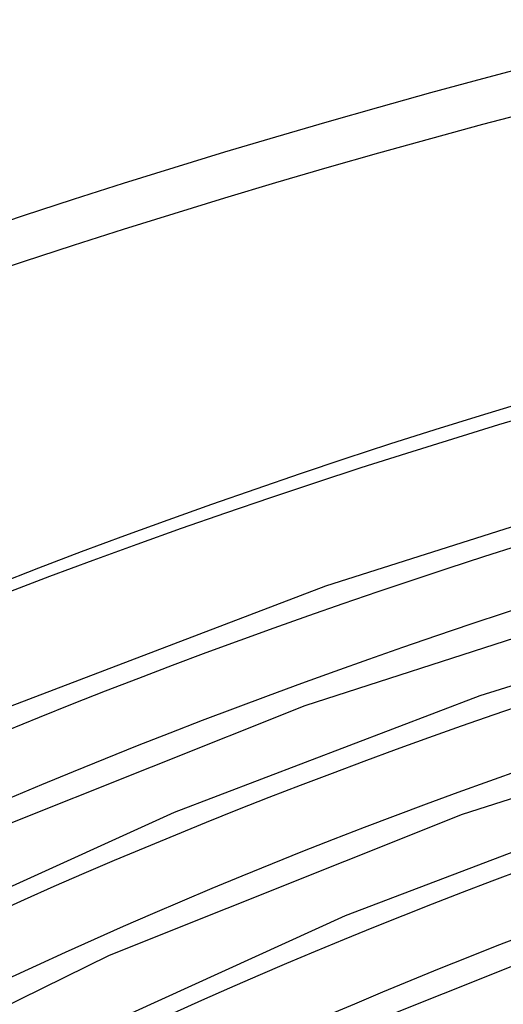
# Model space of a CAD drawing. Header units: millimetres. Extents: x -852 to 852, y -906 to 935.
# Tile 18 of 74: x -307 to -262, y 791 to 884. Entities that reach past the tile are written whole.
import ezdxf

# ---------------------------------------------------------------- set-up
doc = ezdxf.new("R2010")
doc.units = ezdxf.units.MM
doc.layers.add('HIDDEN', color=7, linetype='Continuous')
doc.layers.add('THICK', color=7, linetype='Continuous')

msp = doc.modelspace()

# ---------------------------------------------------------------- linework, layer by layer
at = {"layer": 'HIDDEN'}
for centre, major_axis, start_param, end_param in [((0, 629.167), (-556.5, 0), -3.141592, -0.523599), ((0, 629.167), (-506.5, 0), -3.141592, -0.523599), ((0, 629.159), (486.165, 0), 2.094208, 2.617994), ((0, 629.159), (460.84, 0), 2.094773, 2.617994), ((0, 629.159), (435.515, 0), 2.095404, 2.617994), ((0, 629.159), (410.19, 0), 2.096113, 2.617994), ((0, 629.159), (384.865, 0), 2.096915, 2.617994)]:
    msp.add_ellipse(centre, major_axis=major_axis, ratio=0.5, start_param=start_param, end_param=end_param, dxfattribs=at)
at = {"layer": 'THICK'}
for p, q in [((-239.986, 842.878), (-278.375, 830.688)), ((-237.489, 833.212), (-280.315, 819.401)), ((-227.554, 831.846), (-263.81, 820.329)), ((-278.375, 830.688), (-308.784, 819.078)), ((-225.057, 822.18), (-265.481, 809.138)), ((-263.81, 820.329), (-292.641, 809.321)), ((-280.315, 819.401), (-315.481, 805.352)), ((-292.641, 809.321), (-323.514, 795.314)), ((-249.246, 809.97), (-276.498, 799.565)), ((-265.481, 809.138), (-298.787, 795.832)), ((-276.498, 799.565), (-305.671, 786.328)), ((-250.649, 798.875), (-282.094, 786.31)), ((-298.787, 795.832), (-334.699, 778.126))]:
    msp.add_line(p, q, dxfattribs=at)
for centre, major_axis, start_param, end_param in [((0, 633.498), (556.5, 0), 0, 2.617994), ((0, 633.498), (-501.5, 0), -3.141592, -0.523599), ((0, 629.159), (-476.185, 0), -1.047169, -0.523599), ((0, 629.159), (-450.86, 0), -1.046579, -0.523599), ((0, 629.159), (-425.535, 0), -1.045919, -0.523599), ((0, 629.159), (-400.21, 0), -1.045176, -0.523599)]:
    msp.add_ellipse(centre, major_axis=major_axis, ratio=0.5, start_param=start_param, end_param=end_param, dxfattribs=at)

doc.saveas('drawing.dxf')
